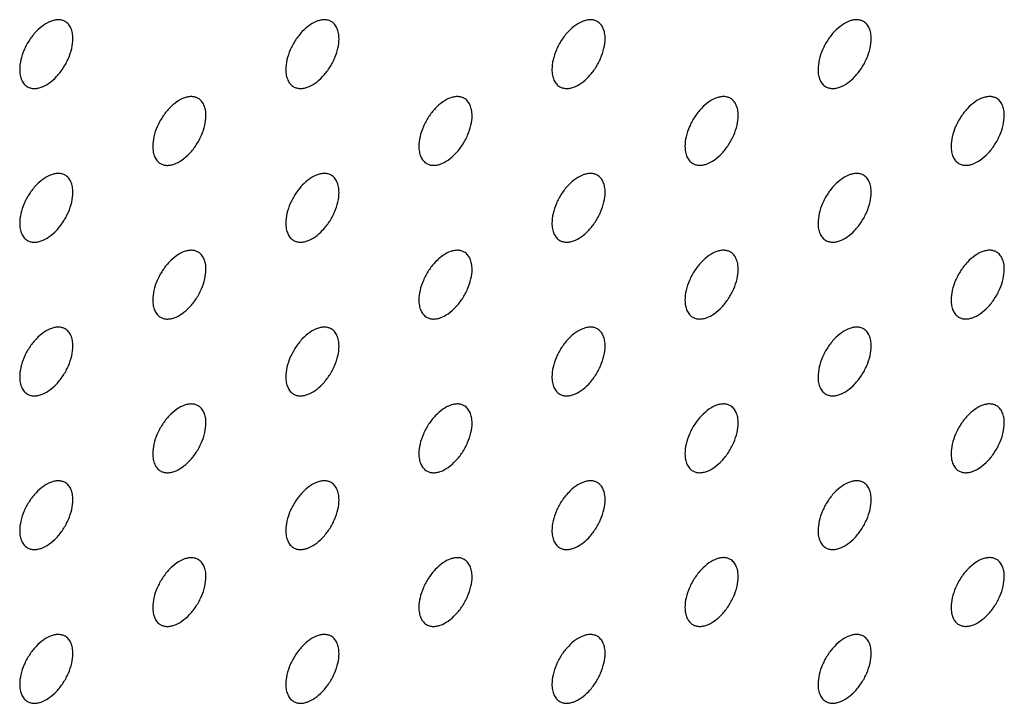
# Model space of a CAD drawing. Header units: inches. Extents: x 0 to 34, y 0 to 22.
# Tile 98 of 176: x 26.431 to 26.954, y 9.76 to 10.123. Entities that reach past the tile are written whole.
import ezdxf

# ---------------------------------------------------------------- set-up
doc = ezdxf.new("R2010")
doc.units = ezdxf.units.IN
doc.header["$LTSCALE"] = 1.87
doc.header["$MEASUREMENT"] = 0
doc.layers.add('02___PRT_ALL_AXES', color=7, linetype='CONTINUOUS')

msp = doc.modelspace()

# ---------------------------------------------------------------- linework, layer by layer
at = {"layer": '02___PRT_ALL_AXES', "color": 7, "linetype": 'CONTINUOUS'}
for points, knots in [([(26.45489, 10.12196), (26.45439, 10.12225), (26.45331, 10.1227), (26.45151, 10.12296), (26.44959, 10.12282), (26.44679, 10.12207), (26.44321, 10.12012), (26.43926, 10.11662), (26.43576, 10.11215), (26.433, 10.10706), (26.43123, 10.10178), (26.43074, 10.09818), (26.43074, 10.09648)], [0, 0, 0, 0, 0.042842, 0.087441, 0.135298, 0.187275, 0.304489, 0.438213, 0.582466, 0.729664, 0.871609, 1, 1, 1, 1]), ([(26.45903, 10.11281), (26.45903, 10.11382), (26.45887, 10.11574), (26.45809, 10.11839), (26.45678, 10.12055), (26.45555, 10.12158), (26.45489, 10.12196)], [0, 0, 0, 0, 0.288094, 0.548173, 0.782164, 1, 1, 1, 1]), ([(26.59631, 10.12197), (26.59581, 10.12226), (26.59473, 10.12271), (26.59293, 10.12297), (26.59101, 10.12282), (26.58821, 10.12208), (26.58463, 10.12013), (26.58068, 10.11662), (26.57718, 10.11215), (26.57442, 10.10707), (26.57265, 10.10178), (26.57216, 10.09819), (26.57216, 10.09649)], [0, 0, 0, 0, 0.042842, 0.087441, 0.135298, 0.187275, 0.304489, 0.438213, 0.582466, 0.729664, 0.871609, 1, 1, 1, 1]), ([(26.60045, 10.11282), (26.60045, 10.11382), (26.60029, 10.11575), (26.59951, 10.11839), (26.59821, 10.12055), (26.59697, 10.12159), (26.59631, 10.12197)], [0, 0, 0, 0, 0.288094, 0.548173, 0.782164, 1, 1, 1, 1]), ([(26.73773, 10.12198), (26.73724, 10.12226), (26.73615, 10.12272), (26.73436, 10.12298), (26.73243, 10.12283), (26.72963, 10.12209), (26.72605, 10.12014), (26.7221, 10.11663), (26.7186, 10.11216), (26.71584, 10.10708), (26.71407, 10.10179), (26.71359, 10.0982), (26.71359, 10.09649)], [0, 0, 0, 0, 0.042842, 0.087441, 0.135298, 0.187275, 0.304489, 0.438213, 0.582466, 0.729664, 0.871609, 1, 1, 1, 1]), ([(26.74187, 10.11282), (26.74187, 10.11383), (26.74171, 10.11576), (26.74093, 10.1184), (26.73963, 10.12056), (26.73839, 10.1216), (26.73773, 10.12198)], [0, 0, 0, 0, 0.288094, 0.548173, 0.782164, 1, 1, 1, 1]), ([(26.87915, 10.12199), (26.87866, 10.12227), (26.87757, 10.12272), (26.87578, 10.12299), (26.87385, 10.12284), (26.87105, 10.1221), (26.86747, 10.12014), (26.86352, 10.11664), (26.86002, 10.11217), (26.85727, 10.10708), (26.85549, 10.1018), (26.85501, 10.09821), (26.85501, 10.0965)], [0, 0, 0, 0, 0.042842, 0.087441, 0.135298, 0.187275, 0.304489, 0.438213, 0.582466, 0.729664, 0.871609, 1, 1, 1, 1]), ([(26.88329, 10.11283), (26.88329, 10.11384), (26.88313, 10.11576), (26.88235, 10.11841), (26.88105, 10.12057), (26.87981, 10.12161), (26.87915, 10.12199)], [0, 0, 0, 0, 0.288094, 0.548173, 0.782164, 1, 1, 1, 1]), ([(26.43489, 10.08732), (26.43538, 10.08704), (26.43646, 10.08659), (26.43826, 10.08632), (26.44018, 10.08647), (26.44298, 10.08721), (26.44656, 10.08917), (26.45052, 10.09267), (26.45401, 10.09714), (26.45677, 10.10223), (26.45854, 10.10751), (26.45903, 10.1111), (26.45903, 10.11281)], [0, 0, 0, 0, 0.042842, 0.087441, 0.135298, 0.187275, 0.304489, 0.438213, 0.582466, 0.729664, 0.871609, 1, 1, 1, 1]), ([(26.57631, 10.08733), (26.5768, 10.08705), (26.57789, 10.0866), (26.57968, 10.08633), (26.58161, 10.08648), (26.5844, 10.08722), (26.58799, 10.08918), (26.59194, 10.09268), (26.59543, 10.09715), (26.59819, 10.10224), (26.59996, 10.10752), (26.60045, 10.11111), (26.60045, 10.11282)], [0, 0, 0, 0, 0.042842, 0.087441, 0.135298, 0.187275, 0.304489, 0.438213, 0.582466, 0.729664, 0.871609, 1, 1, 1, 1]), ([(26.71773, 10.08734), (26.71822, 10.08706), (26.71931, 10.0866), (26.7211, 10.08634), (26.72303, 10.08649), (26.72583, 10.08723), (26.72941, 10.08918), (26.73336, 10.09269), (26.73685, 10.09716), (26.73961, 10.10224), (26.74138, 10.10753), (26.74187, 10.11112), (26.74187, 10.11282)], [0, 0, 0, 0, 0.042842, 0.087441, 0.135298, 0.187275, 0.304489, 0.438213, 0.582466, 0.729664, 0.871609, 1, 1, 1, 1]), ([(26.85915, 10.08735), (26.85964, 10.08706), (26.86073, 10.08661), (26.86252, 10.08635), (26.86445, 10.08649), (26.86725, 10.08724), (26.87083, 10.08919), (26.87478, 10.09269), (26.87828, 10.09717), (26.88103, 10.10225), (26.8828, 10.10753), (26.88329, 10.11113), (26.88329, 10.11283)], [0, 0, 0, 0, 0.042842, 0.087441, 0.135298, 0.187275, 0.304489, 0.438213, 0.582466, 0.729664, 0.871609, 1, 1, 1, 1]), ([(26.43074, 10.09648), (26.43074, 10.09547), (26.4309, 10.09355), (26.43168, 10.0909), (26.43299, 10.08874), (26.43423, 10.0877), (26.43489, 10.08732)], [0, 0, 0, 0, 0.288094, 0.548173, 0.782164, 1, 1, 1, 1]), ([(26.57216, 10.09649), (26.57216, 10.09548), (26.57232, 10.09356), (26.5731, 10.09091), (26.57441, 10.08875), (26.57565, 10.08771), (26.57631, 10.08733)], [0, 0, 0, 0, 0.288094, 0.548173, 0.782164, 1, 1, 1, 1]), ([(26.71359, 10.09649), (26.71359, 10.09549), (26.71375, 10.09356), (26.71452, 10.09092), (26.71583, 10.08876), (26.71707, 10.08772), (26.71773, 10.08734)], [0, 0, 0, 0, 0.288094, 0.548173, 0.782164, 1, 1, 1, 1]), ([(26.85501, 10.0965), (26.85501, 10.09549), (26.85517, 10.09357), (26.85594, 10.09093), (26.85725, 10.08876), (26.85849, 10.08773), (26.85915, 10.08735)], [0, 0, 0, 0, 0.288094, 0.548173, 0.782164, 1, 1, 1, 1]), ([(26.5256, 10.08114), (26.5251, 10.08143), (26.52402, 10.08188), (26.52222, 10.08214), (26.5203, 10.082), (26.5175, 10.08125), (26.51392, 10.0793), (26.50997, 10.0758), (26.50647, 10.07133), (26.50371, 10.06624), (26.50194, 10.06096), (26.50145, 10.05736), (26.50145, 10.05566)], [0, 0, 0, 0, 0.042842, 0.087441, 0.135298, 0.187275, 0.304489, 0.438213, 0.582466, 0.729664, 0.871609, 1, 1, 1, 1]), ([(26.52974, 10.07199), (26.52974, 10.073), (26.52958, 10.07492), (26.5288, 10.07757), (26.5275, 10.07973), (26.52626, 10.08076), (26.5256, 10.08114)], [0, 0, 0, 0, 0.288094, 0.548173, 0.782164, 1, 1, 1, 1]), ([(26.66702, 10.08115), (26.66652, 10.08144), (26.66544, 10.08189), (26.66364, 10.08215), (26.66172, 10.08201), (26.65892, 10.08126), (26.65534, 10.07931), (26.65139, 10.07581), (26.64789, 10.07133), (26.64513, 10.06625), (26.64336, 10.06097), (26.64288, 10.05737), (26.64288, 10.05567)], [0, 0, 0, 0, 0.042842, 0.087441, 0.135298, 0.187275, 0.304489, 0.438213, 0.582466, 0.729664, 0.871609, 1, 1, 1, 1]), ([(26.67116, 10.072), (26.67116, 10.073), (26.671, 10.07493), (26.67022, 10.07757), (26.66892, 10.07973), (26.66768, 10.08077), (26.66702, 10.08115)], [0, 0, 0, 0, 0.288094, 0.548173, 0.782164, 1, 1, 1, 1]), ([(26.80844, 10.08116), (26.80795, 10.08144), (26.80686, 10.0819), (26.80507, 10.08216), (26.80314, 10.08201), (26.80034, 10.08127), (26.79676, 10.07932), (26.79281, 10.07581), (26.78931, 10.07134), (26.78656, 10.06626), (26.78478, 10.06097), (26.7843, 10.05738), (26.7843, 10.05567)], [0, 0, 0, 0, 0.042842, 0.087441, 0.135298, 0.187275, 0.304489, 0.438213, 0.582466, 0.729664, 0.871609, 1, 1, 1, 1]), ([(26.81258, 10.07201), (26.81258, 10.07301), (26.81242, 10.07494), (26.81164, 10.07758), (26.81034, 10.07974), (26.8091, 10.08078), (26.80844, 10.08116)], [0, 0, 0, 0, 0.288094, 0.548173, 0.782164, 1, 1, 1, 1]), ([(26.94986, 10.08117), (26.94937, 10.08145), (26.94828, 10.0819), (26.94649, 10.08217), (26.94456, 10.08202), (26.94176, 10.08128), (26.93818, 10.07932), (26.93423, 10.07582), (26.93073, 10.07135), (26.92798, 10.06626), (26.92621, 10.06098), (26.92572, 10.05739), (26.92572, 10.05568)], [0, 0, 0, 0, 0.042842, 0.087441, 0.135298, 0.187275, 0.304489, 0.438213, 0.582466, 0.729664, 0.871609, 1, 1, 1, 1]), ([(26.954, 10.07201), (26.954, 10.07302), (26.95384, 10.07494), (26.95307, 10.07759), (26.95176, 10.07975), (26.95052, 10.08079), (26.94986, 10.08117)], [0, 0, 0, 0, 0.288094, 0.548173, 0.782164, 1, 1, 1, 1]), ([(26.5056, 10.0465), (26.50609, 10.04622), (26.50717, 10.04577), (26.50897, 10.0455), (26.51089, 10.04565), (26.51369, 10.04639), (26.51727, 10.04835), (26.52123, 10.05185), (26.52472, 10.05632), (26.52748, 10.06141), (26.52925, 10.06669), (26.52974, 10.07028), (26.52974, 10.07199)], [0, 0, 0, 0, 0.042842, 0.087441, 0.135298, 0.187275, 0.304489, 0.438213, 0.582466, 0.729664, 0.871609, 1, 1, 1, 1]), ([(26.64702, 10.04651), (26.64751, 10.04623), (26.6486, 10.04578), (26.65039, 10.04551), (26.65232, 10.04566), (26.65512, 10.0464), (26.6587, 10.04836), (26.66265, 10.05186), (26.66614, 10.05633), (26.6689, 10.06142), (26.67067, 10.0667), (26.67116, 10.07029), (26.67116, 10.072)], [0, 0, 0, 0, 0.042842, 0.087441, 0.135298, 0.187275, 0.304489, 0.438213, 0.582466, 0.729664, 0.871609, 1, 1, 1, 1]), ([(26.78844, 10.04652), (26.78893, 10.04624), (26.79002, 10.04578), (26.79181, 10.04552), (26.79374, 10.04567), (26.79654, 10.04641), (26.80012, 10.04836), (26.80407, 10.05187), (26.80756, 10.05634), (26.81032, 10.06142), (26.81209, 10.06671), (26.81258, 10.0703), (26.81258, 10.07201)], [0, 0, 0, 0, 0.042842, 0.087441, 0.135298, 0.187275, 0.304489, 0.438213, 0.582466, 0.729664, 0.871609, 1, 1, 1, 1]), ([(26.92986, 10.04653), (26.93035, 10.04624), (26.93144, 10.04579), (26.93323, 10.04553), (26.93516, 10.04567), (26.93796, 10.04642), (26.94154, 10.04837), (26.94549, 10.05187), (26.94899, 10.05635), (26.95174, 10.06143), (26.95351, 10.06671), (26.954, 10.07031), (26.954, 10.07201)], [0, 0, 0, 0, 0.042842, 0.087441, 0.135298, 0.187275, 0.304489, 0.438213, 0.582466, 0.729664, 0.871609, 1, 1, 1, 1]), ([(26.50145, 10.05566), (26.50145, 10.05465), (26.50161, 10.05273), (26.50239, 10.05008), (26.5037, 10.04792), (26.50494, 10.04689), (26.5056, 10.0465)], [0, 0, 0, 0, 0.288094, 0.548173, 0.782164, 1, 1, 1, 1]), ([(26.64288, 10.05567), (26.64288, 10.05466), (26.64303, 10.05274), (26.64381, 10.05009), (26.64512, 10.04793), (26.64636, 10.04689), (26.64702, 10.04651)], [0, 0, 0, 0, 0.288094, 0.548173, 0.782164, 1, 1, 1, 1]), ([(26.7843, 10.05567), (26.7843, 10.05467), (26.78446, 10.05274), (26.78523, 10.0501), (26.78654, 10.04794), (26.78778, 10.0469), (26.78844, 10.04652)], [0, 0, 0, 0, 0.288094, 0.548173, 0.782164, 1, 1, 1, 1]), ([(26.92572, 10.05568), (26.92572, 10.05467), (26.92588, 10.05275), (26.92665, 10.05011), (26.92796, 10.04795), (26.9292, 10.04691), (26.92986, 10.04653)], [0, 0, 0, 0, 0.288094, 0.548173, 0.782164, 1, 1, 1, 1]), ([(26.45489, 10.04032), (26.45439, 10.0406), (26.45331, 10.04105), (26.45151, 10.04132), (26.44959, 10.04117), (26.44679, 10.04043), (26.44321, 10.03847), (26.43926, 10.03497), (26.43576, 10.0305), (26.433, 10.02541), (26.43123, 10.02013), (26.43074, 10.01654), (26.43074, 10.01483)], [0, 0, 0, 0, 0.042842, 0.087441, 0.135298, 0.187275, 0.304489, 0.438213, 0.582466, 0.729664, 0.871609, 1, 1, 1, 1]), ([(26.45903, 10.03116), (26.45903, 10.03217), (26.45887, 10.03409), (26.45809, 10.03674), (26.45678, 10.0389), (26.45555, 10.03994), (26.45489, 10.04032)], [0, 0, 0, 0, 0.288094, 0.548173, 0.782164, 1, 1, 1, 1]), ([(26.59631, 10.04032), (26.59581, 10.04061), (26.59473, 10.04106), (26.59293, 10.04132), (26.59101, 10.04118), (26.58821, 10.04044), (26.58463, 10.03848), (26.58068, 10.03498), (26.57718, 10.03051), (26.57442, 10.02542), (26.57265, 10.02014), (26.57216, 10.01654), (26.57216, 10.01484)], [0, 0, 0, 0, 0.042842, 0.087441, 0.135298, 0.187275, 0.304489, 0.438213, 0.582466, 0.729664, 0.871609, 1, 1, 1, 1]), ([(26.60045, 10.03117), (26.60045, 10.03218), (26.60029, 10.0341), (26.59951, 10.03675), (26.59821, 10.03891), (26.59697, 10.03994), (26.59631, 10.04032)], [0, 0, 0, 0, 0.288094, 0.548173, 0.782164, 1, 1, 1, 1]), ([(26.73773, 10.04033), (26.73724, 10.04062), (26.73615, 10.04107), (26.73436, 10.04133), (26.73243, 10.04119), (26.72963, 10.04044), (26.72605, 10.03849), (26.7221, 10.03499), (26.7186, 10.03051), (26.71584, 10.02543), (26.71407, 10.02015), (26.71359, 10.01655), (26.71359, 10.01485)], [0, 0, 0, 0, 0.042842, 0.087441, 0.135298, 0.187275, 0.304489, 0.438213, 0.582466, 0.729664, 0.871609, 1, 1, 1, 1]), ([(26.74187, 10.03118), (26.74187, 10.03219), (26.74171, 10.03411), (26.74093, 10.03675), (26.73963, 10.03891), (26.73839, 10.03995), (26.73773, 10.04033)], [0, 0, 0, 0, 0.288094, 0.548173, 0.782164, 1, 1, 1, 1]), ([(26.87915, 10.04034), (26.87866, 10.04062), (26.87757, 10.04108), (26.87578, 10.04134), (26.87385, 10.04119), (26.87105, 10.04045), (26.86747, 10.0385), (26.86352, 10.03499), (26.86002, 10.03052), (26.85727, 10.02544), (26.85549, 10.02015), (26.85501, 10.01656), (26.85501, 10.01485)], [0, 0, 0, 0, 0.042842, 0.087441, 0.135298, 0.187275, 0.304489, 0.438213, 0.582466, 0.729664, 0.871609, 1, 1, 1, 1]), ([(26.88329, 10.03119), (26.88329, 10.03219), (26.88313, 10.03412), (26.88235, 10.03676), (26.88105, 10.03892), (26.87981, 10.03996), (26.87915, 10.04034)], [0, 0, 0, 0, 0.288094, 0.548173, 0.782164, 1, 1, 1, 1]), ([(26.43489, 10.00568), (26.43538, 10.00539), (26.43646, 10.00494), (26.43826, 10.00468), (26.44018, 10.00482), (26.44298, 10.00557), (26.44656, 10.00752), (26.45052, 10.01102), (26.45401, 10.01549), (26.45677, 10.02058), (26.45854, 10.02586), (26.45903, 10.02946), (26.45903, 10.03116)], [0, 0, 0, 0, 0.042842, 0.087441, 0.135298, 0.187275, 0.304489, 0.438213, 0.582466, 0.729664, 0.871609, 1, 1, 1, 1]), ([(26.57631, 10.00568), (26.5768, 10.0054), (26.57789, 10.00495), (26.57968, 10.00468), (26.58161, 10.00483), (26.5844, 10.00557), (26.58799, 10.00753), (26.59194, 10.01103), (26.59543, 10.0155), (26.59819, 10.02059), (26.59996, 10.02587), (26.60045, 10.02946), (26.60045, 10.03117)], [0, 0, 0, 0, 0.042842, 0.087441, 0.135298, 0.187275, 0.304489, 0.438213, 0.582466, 0.729664, 0.871609, 1, 1, 1, 1]), ([(26.71773, 10.00569), (26.71822, 10.00541), (26.71931, 10.00496), (26.7211, 10.00469), (26.72303, 10.00484), (26.72583, 10.00558), (26.72941, 10.00754), (26.73336, 10.01104), (26.73685, 10.01551), (26.73961, 10.0206), (26.74138, 10.02588), (26.74187, 10.02947), (26.74187, 10.03118)], [0, 0, 0, 0, 0.042842, 0.087441, 0.135298, 0.187275, 0.304489, 0.438213, 0.582466, 0.729664, 0.871609, 1, 1, 1, 1]), ([(26.85915, 10.0057), (26.85964, 10.00542), (26.86073, 10.00496), (26.86252, 10.0047), (26.86445, 10.00485), (26.86725, 10.00559), (26.87083, 10.00754), (26.87478, 10.01105), (26.87828, 10.01552), (26.88103, 10.0206), (26.8828, 10.02589), (26.88329, 10.02948), (26.88329, 10.03119)], [0, 0, 0, 0, 0.042842, 0.087441, 0.135298, 0.187275, 0.304489, 0.438213, 0.582466, 0.729664, 0.871609, 1, 1, 1, 1]), ([(26.43074, 10.01483), (26.43074, 10.01382), (26.4309, 10.0119), (26.43168, 10.00925), (26.43299, 10.00709), (26.43423, 10.00606), (26.43489, 10.00568)], [0, 0, 0, 0, 0.288094, 0.548173, 0.782164, 1, 1, 1, 1]), ([(26.57216, 10.01484), (26.57216, 10.01383), (26.57232, 10.01191), (26.5731, 10.00926), (26.57441, 10.0071), (26.57565, 10.00607), (26.57631, 10.00568)], [0, 0, 0, 0, 0.288094, 0.548173, 0.782164, 1, 1, 1, 1]), ([(26.71359, 10.01485), (26.71359, 10.01384), (26.71375, 10.01192), (26.71452, 10.00927), (26.71583, 10.00711), (26.71707, 10.00607), (26.71773, 10.00569)], [0, 0, 0, 0, 0.288094, 0.548173, 0.782164, 1, 1, 1, 1]), ([(26.85501, 10.01485), (26.85501, 10.01385), (26.85517, 10.01192), (26.85594, 10.00928), (26.85725, 10.00712), (26.85849, 10.00608), (26.85915, 10.0057)], [0, 0, 0, 0, 0.288094, 0.548173, 0.782164, 1, 1, 1, 1]), ([(26.5256, 9.9995), (26.5251, 9.99978), (26.52402, 10.00023), (26.52222, 10.0005), (26.5203, 10.00035), (26.5175, 9.99961), (26.51392, 9.99765), (26.50997, 9.99415), (26.50647, 9.98968), (26.50371, 9.98459), (26.50194, 9.97931), (26.50145, 9.97572), (26.50145, 9.97401)], [0, 0, 0, 0, 0.042842, 0.087441, 0.135298, 0.187275, 0.304489, 0.438213, 0.582466, 0.729664, 0.871609, 1, 1, 1, 1]), ([(26.52974, 9.99034), (26.52974, 9.99135), (26.52958, 9.99327), (26.5288, 9.99592), (26.5275, 9.99808), (26.52626, 9.99912), (26.5256, 9.9995)], [0, 0, 0, 0, 0.288094, 0.548173, 0.782164, 1, 1, 1, 1]), ([(26.66702, 9.9995), (26.66652, 9.99979), (26.66544, 10.00024), (26.66364, 10.0005), (26.66172, 10.00036), (26.65892, 9.99962), (26.65534, 9.99766), (26.65139, 9.99416), (26.64789, 9.98969), (26.64513, 9.9846), (26.64336, 9.97932), (26.64288, 9.97572), (26.64288, 9.97402)], [0, 0, 0, 0, 0.042842, 0.087441, 0.135298, 0.187275, 0.304489, 0.438213, 0.582466, 0.729664, 0.871609, 1, 1, 1, 1]), ([(26.67116, 9.99035), (26.67116, 9.99136), (26.671, 9.99328), (26.67022, 9.99593), (26.66892, 9.99809), (26.66768, 9.99912), (26.66702, 9.9995)], [0, 0, 0, 0, 0.288094, 0.548173, 0.782164, 1, 1, 1, 1]), ([(26.80844, 9.99951), (26.80795, 9.9998), (26.80686, 10.00025), (26.80507, 10.00051), (26.80314, 10.00037), (26.80034, 9.99962), (26.79676, 9.99767), (26.79281, 9.99417), (26.78931, 9.98969), (26.78656, 9.98461), (26.78478, 9.97933), (26.7843, 9.97573), (26.7843, 9.97403)], [0, 0, 0, 0, 0.042842, 0.087441, 0.135298, 0.187275, 0.304489, 0.438213, 0.582466, 0.729664, 0.871609, 1, 1, 1, 1]), ([(26.81258, 9.99036), (26.81258, 9.99137), (26.81242, 9.99329), (26.81164, 9.99593), (26.81034, 9.9981), (26.8091, 9.99913), (26.80844, 9.99951)], [0, 0, 0, 0, 0.288094, 0.548173, 0.782164, 1, 1, 1, 1]), ([(26.94986, 9.99952), (26.94937, 9.9998), (26.94828, 10.00026), (26.94649, 10.00052), (26.94456, 10.00037), (26.94176, 9.99963), (26.93818, 9.99768), (26.93423, 9.99417), (26.93073, 9.9897), (26.92798, 9.98462), (26.92621, 9.97933), (26.92572, 9.97574), (26.92572, 9.97404)], [0, 0, 0, 0, 0.042842, 0.087441, 0.135298, 0.187275, 0.304489, 0.438213, 0.582466, 0.729664, 0.871609, 1, 1, 1, 1]), ([(26.954, 9.99037), (26.954, 9.99137), (26.95384, 9.9933), (26.95307, 9.99594), (26.95176, 9.9981), (26.95052, 9.99914), (26.94986, 9.99952)], [0, 0, 0, 0, 0.288094, 0.548173, 0.782164, 1, 1, 1, 1]), ([(26.5056, 9.96486), (26.50609, 9.96457), (26.50717, 9.96412), (26.50897, 9.96386), (26.51089, 9.964), (26.51369, 9.96475), (26.51727, 9.9667), (26.52123, 9.9702), (26.52472, 9.97468), (26.52748, 9.97976), (26.52925, 9.98504), (26.52974, 9.98864), (26.52974, 9.99034)], [0, 0, 0, 0, 0.042842, 0.087441, 0.135298, 0.187275, 0.304489, 0.438213, 0.582466, 0.729664, 0.871609, 1, 1, 1, 1]), ([(26.64702, 9.96487), (26.64751, 9.96458), (26.6486, 9.96413), (26.65039, 9.96387), (26.65232, 9.96401), (26.65512, 9.96475), (26.6587, 9.96671), (26.66265, 9.97021), (26.66614, 9.97468), (26.6689, 9.97977), (26.67067, 9.98505), (26.67116, 9.98864), (26.67116, 9.99035)], [0, 0, 0, 0, 0.042842, 0.087441, 0.135298, 0.187275, 0.304489, 0.438213, 0.582466, 0.729664, 0.871609, 1, 1, 1, 1]), ([(26.78844, 9.96487), (26.78893, 9.96459), (26.79002, 9.96414), (26.79181, 9.96387), (26.79374, 9.96402), (26.79654, 9.96476), (26.80012, 9.96672), (26.80407, 9.97022), (26.80756, 9.97469), (26.81032, 9.97978), (26.81209, 9.98506), (26.81258, 9.98865), (26.81258, 9.99036)], [0, 0, 0, 0, 0.042842, 0.087441, 0.135298, 0.187275, 0.304489, 0.438213, 0.582466, 0.729664, 0.871609, 1, 1, 1, 1]), ([(26.92986, 9.96488), (26.93035, 9.9646), (26.93144, 9.96414), (26.93323, 9.96388), (26.93516, 9.96403), (26.93796, 9.96477), (26.94154, 9.96672), (26.94549, 9.97023), (26.94899, 9.9747), (26.95174, 9.97978), (26.95351, 9.98507), (26.954, 9.98866), (26.954, 9.99037)], [0, 0, 0, 0, 0.042842, 0.087441, 0.135298, 0.187275, 0.304489, 0.438213, 0.582466, 0.729664, 0.871609, 1, 1, 1, 1]), ([(26.50145, 9.97401), (26.50145, 9.973), (26.50161, 9.97108), (26.50239, 9.96844), (26.5037, 9.96627), (26.50494, 9.96524), (26.5056, 9.96486)], [0, 0, 0, 0, 0.288094, 0.548173, 0.782164, 1, 1, 1, 1]), ([(26.64288, 9.97402), (26.64288, 9.97301), (26.64303, 9.97109), (26.64381, 9.96844), (26.64512, 9.96628), (26.64636, 9.96525), (26.64702, 9.96487)], [0, 0, 0, 0, 0.288094, 0.548173, 0.782164, 1, 1, 1, 1]), ([(26.7843, 9.97403), (26.7843, 9.97302), (26.78446, 9.9711), (26.78523, 9.96845), (26.78654, 9.96629), (26.78778, 9.96525), (26.78844, 9.96487)], [0, 0, 0, 0, 0.288094, 0.548173, 0.782164, 1, 1, 1, 1]), ([(26.92572, 9.97404), (26.92572, 9.97303), (26.92588, 9.9711), (26.92665, 9.96846), (26.92796, 9.9663), (26.9292, 9.96526), (26.92986, 9.96488)], [0, 0, 0, 0, 0.288094, 0.548173, 0.782164, 1, 1, 1, 1]), ([(26.45489, 9.95867), (26.45439, 9.95895), (26.45331, 9.95941), (26.45151, 9.95967), (26.44959, 9.95952), (26.44679, 9.95878), (26.44321, 9.95683), (26.43926, 9.95332), (26.43576, 9.94885), (26.433, 9.94377), (26.43123, 9.93848), (26.43074, 9.93489), (26.43074, 9.93318)], [0, 0, 0, 0, 0.042842, 0.087441, 0.135298, 0.187275, 0.304489, 0.438213, 0.582466, 0.729664, 0.871609, 1, 1, 1, 1]), ([(26.45903, 9.94952), (26.45903, 9.95052), (26.45887, 9.95245), (26.45809, 9.95509), (26.45678, 9.95725), (26.45555, 9.95829), (26.45489, 9.95867)], [0, 0, 0, 0, 0.288094, 0.548173, 0.782164, 1, 1, 1, 1]), ([(26.59631, 9.95868), (26.59581, 9.95896), (26.59473, 9.95941), (26.59293, 9.95968), (26.59101, 9.95953), (26.58821, 9.95879), (26.58463, 9.95683), (26.58068, 9.95333), (26.57718, 9.94886), (26.57442, 9.94377), (26.57265, 9.93849), (26.57216, 9.9349), (26.57216, 9.93319)], [0, 0, 0, 0, 0.042842, 0.087441, 0.135298, 0.187275, 0.304489, 0.438213, 0.582466, 0.729664, 0.871609, 1, 1, 1, 1]), ([(26.60045, 9.94952), (26.60045, 9.95053), (26.60029, 9.95245), (26.59951, 9.9551), (26.59821, 9.95726), (26.59697, 9.9583), (26.59631, 9.95868)], [0, 0, 0, 0, 0.288094, 0.548173, 0.782164, 1, 1, 1, 1]), ([(26.73773, 9.95868), (26.73724, 9.95897), (26.73615, 9.95942), (26.73436, 9.95969), (26.73243, 9.95954), (26.72963, 9.9588), (26.72605, 9.95684), (26.7221, 9.95334), (26.7186, 9.94887), (26.71584, 9.94378), (26.71407, 9.9385), (26.71359, 9.93491), (26.71359, 9.9332)], [0, 0, 0, 0, 0.042842, 0.087441, 0.135298, 0.187275, 0.304489, 0.438213, 0.582466, 0.729664, 0.871609, 1, 1, 1, 1]), ([(26.74187, 9.94953), (26.74187, 9.95054), (26.74171, 9.95246), (26.74093, 9.95511), (26.73963, 9.95727), (26.73839, 9.9583), (26.73773, 9.95868)], [0, 0, 0, 0, 0.288094, 0.548173, 0.782164, 1, 1, 1, 1]), ([(26.87915, 9.95869), (26.87866, 9.95898), (26.87757, 9.95943), (26.87578, 9.95969), (26.87385, 9.95955), (26.87105, 9.9588), (26.86747, 9.95685), (26.86352, 9.95335), (26.86002, 9.94888), (26.85727, 9.94379), (26.85549, 9.93851), (26.85501, 9.93491), (26.85501, 9.93321)], [0, 0, 0, 0, 0.042842, 0.087441, 0.135298, 0.187275, 0.304489, 0.438213, 0.582466, 0.729664, 0.871609, 1, 1, 1, 1]), ([(26.88329, 9.94954), (26.88329, 9.95055), (26.88313, 9.95247), (26.88235, 9.95512), (26.88105, 9.95728), (26.87981, 9.95831), (26.87915, 9.95869)], [0, 0, 0, 0, 0.288094, 0.548173, 0.782164, 1, 1, 1, 1]), ([(26.43489, 9.92403), (26.43538, 9.92375), (26.43646, 9.92329), (26.43826, 9.92303), (26.44018, 9.92318), (26.44298, 9.92392), (26.44656, 9.92587), (26.45052, 9.92938), (26.45401, 9.93385), (26.45677, 9.93893), (26.45854, 9.94422), (26.45903, 9.94781), (26.45903, 9.94952)], [0, 0, 0, 0, 0.042842, 0.087441, 0.135298, 0.187275, 0.304489, 0.438213, 0.582466, 0.729664, 0.871609, 1, 1, 1, 1]), ([(26.57631, 9.92404), (26.5768, 9.92375), (26.57789, 9.9233), (26.57968, 9.92304), (26.58161, 9.92318), (26.5844, 9.92393), (26.58799, 9.92588), (26.59194, 9.92938), (26.59543, 9.93386), (26.59819, 9.93894), (26.59996, 9.94422), (26.60045, 9.94782), (26.60045, 9.94952)], [0, 0, 0, 0, 0.042842, 0.087441, 0.135298, 0.187275, 0.304489, 0.438213, 0.582466, 0.729664, 0.871609, 1, 1, 1, 1]), ([(26.71773, 9.92405), (26.71822, 9.92376), (26.71931, 9.92331), (26.7211, 9.92305), (26.72303, 9.92319), (26.72583, 9.92393), (26.72941, 9.92589), (26.73336, 9.92939), (26.73685, 9.93386), (26.73961, 9.93895), (26.74138, 9.94423), (26.74187, 9.94783), (26.74187, 9.94953)], [0, 0, 0, 0, 0.042842, 0.087441, 0.135298, 0.187275, 0.304489, 0.438213, 0.582466, 0.729664, 0.871609, 1, 1, 1, 1]), ([(26.85915, 9.92405), (26.85964, 9.92377), (26.86073, 9.92332), (26.86252, 9.92305), (26.86445, 9.9232), (26.86725, 9.92394), (26.87083, 9.9259), (26.87478, 9.9294), (26.87828, 9.93387), (26.88103, 9.93896), (26.8828, 9.94424), (26.88329, 9.94783), (26.88329, 9.94954)], [0, 0, 0, 0, 0.042842, 0.087441, 0.135298, 0.187275, 0.304489, 0.438213, 0.582466, 0.729664, 0.871609, 1, 1, 1, 1]), ([(26.43074, 9.93318), (26.43074, 9.93218), (26.4309, 9.93025), (26.43168, 9.92761), (26.43299, 9.92545), (26.43423, 9.92441), (26.43489, 9.92403)], [0, 0, 0, 0, 0.288094, 0.548173, 0.782164, 1, 1, 1, 1]), ([(26.57216, 9.93319), (26.57216, 9.93218), (26.57232, 9.93026), (26.5731, 9.92762), (26.57441, 9.92546), (26.57565, 9.92442), (26.57631, 9.92404)], [0, 0, 0, 0, 0.288094, 0.548173, 0.782164, 1, 1, 1, 1]), ([(26.71359, 9.9332), (26.71359, 9.93219), (26.71375, 9.93027), (26.71452, 9.92762), (26.71583, 9.92546), (26.71707, 9.92443), (26.71773, 9.92405)], [0, 0, 0, 0, 0.288094, 0.548173, 0.782164, 1, 1, 1, 1]), ([(26.85501, 9.93321), (26.85501, 9.9322), (26.85517, 9.93028), (26.85594, 9.92763), (26.85725, 9.92547), (26.85849, 9.92443), (26.85915, 9.92405)], [0, 0, 0, 0, 0.288094, 0.548173, 0.782164, 1, 1, 1, 1]), ([(26.5256, 9.91785), (26.5251, 9.91813), (26.52402, 9.91859), (26.52222, 9.91885), (26.5203, 9.9187), (26.5175, 9.91796), (26.51392, 9.91601), (26.50997, 9.9125), (26.50647, 9.90803), (26.50371, 9.90295), (26.50194, 9.89766), (26.50145, 9.89407), (26.50145, 9.89236)], [0, 0, 0, 0, 0.042842, 0.087441, 0.135298, 0.187275, 0.304489, 0.438213, 0.582466, 0.729664, 0.871609, 1, 1, 1, 1]), ([(26.52974, 9.9087), (26.52974, 9.9097), (26.52958, 9.91163), (26.5288, 9.91427), (26.5275, 9.91643), (26.52626, 9.91747), (26.5256, 9.91785)], [0, 0, 0, 0, 0.288094, 0.548173, 0.782164, 1, 1, 1, 1]), ([(26.66702, 9.91786), (26.66652, 9.91814), (26.66544, 9.91859), (26.66364, 9.91886), (26.66172, 9.91871), (26.65892, 9.91797), (26.65534, 9.91601), (26.65139, 9.91251), (26.64789, 9.90804), (26.64513, 9.90295), (26.64336, 9.89767), (26.64288, 9.89408), (26.64288, 9.89237)], [0, 0, 0, 0, 0.042842, 0.087441, 0.135298, 0.187275, 0.304489, 0.438213, 0.582466, 0.729664, 0.871609, 1, 1, 1, 1]), ([(26.67116, 9.9087), (26.67116, 9.90971), (26.671, 9.91163), (26.67022, 9.91428), (26.66892, 9.91644), (26.66768, 9.91748), (26.66702, 9.91786)], [0, 0, 0, 0, 0.288094, 0.548173, 0.782164, 1, 1, 1, 1]), ([(26.80844, 9.91787), (26.80795, 9.91815), (26.80686, 9.9186), (26.80507, 9.91887), (26.80314, 9.91872), (26.80034, 9.91798), (26.79676, 9.91602), (26.79281, 9.91252), (26.78931, 9.90805), (26.78656, 9.90296), (26.78478, 9.89768), (26.7843, 9.89409), (26.7843, 9.89238)], [0, 0, 0, 0, 0.042842, 0.087441, 0.135298, 0.187275, 0.304489, 0.438213, 0.582466, 0.729664, 0.871609, 1, 1, 1, 1]), ([(26.81258, 9.90871), (26.81258, 9.90972), (26.81242, 9.91164), (26.81164, 9.91429), (26.81034, 9.91645), (26.8091, 9.91748), (26.80844, 9.91787)], [0, 0, 0, 0, 0.288094, 0.548173, 0.782164, 1, 1, 1, 1]), ([(26.94986, 9.91787), (26.94937, 9.91816), (26.94828, 9.91861), (26.94649, 9.91887), (26.94456, 9.91873), (26.94176, 9.91798), (26.93818, 9.91603), (26.93423, 9.91253), (26.93073, 9.90806), (26.92798, 9.90297), (26.92621, 9.89769), (26.92572, 9.89409), (26.92572, 9.89239)], [0, 0, 0, 0, 0.042842, 0.087441, 0.135298, 0.187275, 0.304489, 0.438213, 0.582466, 0.729664, 0.871609, 1, 1, 1, 1]), ([(26.954, 9.90872), (26.954, 9.90973), (26.95384, 9.91165), (26.95307, 9.9143), (26.95176, 9.91646), (26.95052, 9.91749), (26.94986, 9.91787)], [0, 0, 0, 0, 0.288094, 0.548173, 0.782164, 1, 1, 1, 1]), ([(26.5056, 9.88321), (26.50609, 9.88293), (26.50717, 9.88247), (26.50897, 9.88221), (26.51089, 9.88236), (26.51369, 9.8831), (26.51727, 9.88505), (26.52123, 9.88856), (26.52472, 9.89303), (26.52748, 9.89811), (26.52925, 9.9034), (26.52974, 9.90699), (26.52974, 9.9087)], [0, 0, 0, 0, 0.042842, 0.087441, 0.135298, 0.187275, 0.304489, 0.438213, 0.582466, 0.729664, 0.871609, 1, 1, 1, 1]), ([(26.64702, 9.88322), (26.64751, 9.88293), (26.6486, 9.88248), (26.65039, 9.88222), (26.65232, 9.88236), (26.65512, 9.88311), (26.6587, 9.88506), (26.66265, 9.88856), (26.66614, 9.89304), (26.6689, 9.89812), (26.67067, 9.9034), (26.67116, 9.907), (26.67116, 9.9087)], [0, 0, 0, 0, 0.042842, 0.087441, 0.135298, 0.187275, 0.304489, 0.438213, 0.582466, 0.729664, 0.871609, 1, 1, 1, 1]), ([(26.78844, 9.88323), (26.78893, 9.88294), (26.79002, 9.88249), (26.79181, 9.88223), (26.79374, 9.88237), (26.79654, 9.88311), (26.80012, 9.88507), (26.80407, 9.88857), (26.80756, 9.89304), (26.81032, 9.89813), (26.81209, 9.90341), (26.81258, 9.90701), (26.81258, 9.90871)], [0, 0, 0, 0, 0.042842, 0.087441, 0.135298, 0.187275, 0.304489, 0.438213, 0.582466, 0.729664, 0.871609, 1, 1, 1, 1]), ([(26.92986, 9.88323), (26.93035, 9.88295), (26.93144, 9.8825), (26.93323, 9.88223), (26.93516, 9.88238), (26.93796, 9.88312), (26.94154, 9.88508), (26.94549, 9.88858), (26.94899, 9.89305), (26.95174, 9.89814), (26.95351, 9.90342), (26.954, 9.90701), (26.954, 9.90872)], [0, 0, 0, 0, 0.042842, 0.087441, 0.135298, 0.187275, 0.304489, 0.438213, 0.582466, 0.729664, 0.871609, 1, 1, 1, 1]), ([(26.50145, 9.89236), (26.50145, 9.89136), (26.50161, 9.88943), (26.50239, 9.88679), (26.5037, 9.88463), (26.50494, 9.88359), (26.5056, 9.88321)], [0, 0, 0, 0, 0.288094, 0.548173, 0.782164, 1, 1, 1, 1]), ([(26.64288, 9.89237), (26.64288, 9.89137), (26.64303, 9.88944), (26.64381, 9.8868), (26.64512, 9.88464), (26.64636, 9.8836), (26.64702, 9.88322)], [0, 0, 0, 0, 0.288094, 0.548173, 0.782164, 1, 1, 1, 1]), ([(26.7843, 9.89238), (26.7843, 9.89137), (26.78446, 9.88945), (26.78523, 9.8868), (26.78654, 9.88464), (26.78778, 9.88361), (26.78844, 9.88323)], [0, 0, 0, 0, 0.288094, 0.548173, 0.782164, 1, 1, 1, 1]), ([(26.92572, 9.89239), (26.92572, 9.89138), (26.92588, 9.88946), (26.92665, 9.88681), (26.92796, 9.88465), (26.9292, 9.88361), (26.92986, 9.88323)], [0, 0, 0, 0, 0.288094, 0.548173, 0.782164, 1, 1, 1, 1]), ([(26.45489, 9.87702), (26.45439, 9.87731), (26.45331, 9.87776), (26.45151, 9.87802), (26.44959, 9.87788), (26.44679, 9.87713), (26.44321, 9.87518), (26.43926, 9.87168), (26.43576, 9.8672), (26.433, 9.86212), (26.43123, 9.85684), (26.43074, 9.85324), (26.43074, 9.85154)], [0, 0, 0, 0, 0.042842, 0.087441, 0.135298, 0.187275, 0.304489, 0.438213, 0.582466, 0.729664, 0.871609, 1, 1, 1, 1]), ([(26.45903, 9.86787), (26.45903, 9.86888), (26.45887, 9.8708), (26.45809, 9.87344), (26.45678, 9.8756), (26.45555, 9.87664), (26.45489, 9.87702)], [0, 0, 0, 0, 0.288094, 0.548173, 0.782164, 1, 1, 1, 1]), ([(26.59631, 9.87703), (26.59581, 9.87731), (26.59473, 9.87777), (26.59293, 9.87803), (26.59101, 9.87788), (26.58821, 9.87714), (26.58463, 9.87519), (26.58068, 9.87168), (26.57718, 9.86721), (26.57442, 9.86213), (26.57265, 9.85684), (26.57216, 9.85325), (26.57216, 9.85154)], [0, 0, 0, 0, 0.042842, 0.087441, 0.135298, 0.187275, 0.304489, 0.438213, 0.582466, 0.729664, 0.871609, 1, 1, 1, 1]), ([(26.60045, 9.86788), (26.60045, 9.86888), (26.60029, 9.87081), (26.59951, 9.87345), (26.59821, 9.87561), (26.59697, 9.87665), (26.59631, 9.87703)], [0, 0, 0, 0, 0.288094, 0.548173, 0.782164, 1, 1, 1, 1]), ([(26.73773, 9.87704), (26.73724, 9.87732), (26.73615, 9.87777), (26.73436, 9.87804), (26.73243, 9.87789), (26.72963, 9.87715), (26.72605, 9.87519), (26.7221, 9.87169), (26.7186, 9.86722), (26.71584, 9.86213), (26.71407, 9.85685), (26.71359, 9.85326), (26.71359, 9.85155)], [0, 0, 0, 0, 0.042842, 0.087441, 0.135298, 0.187275, 0.304489, 0.438213, 0.582466, 0.729664, 0.871609, 1, 1, 1, 1]), ([(26.74187, 9.86788), (26.74187, 9.86889), (26.74171, 9.87081), (26.74093, 9.87346), (26.73963, 9.87562), (26.73839, 9.87666), (26.73773, 9.87704)], [0, 0, 0, 0, 0.288094, 0.548173, 0.782164, 1, 1, 1, 1]), ([(26.87915, 9.87705), (26.87866, 9.87733), (26.87757, 9.87778), (26.87578, 9.87805), (26.87385, 9.8779), (26.87105, 9.87716), (26.86747, 9.8752), (26.86352, 9.8717), (26.86002, 9.86723), (26.85727, 9.86214), (26.85549, 9.85686), (26.85501, 9.85327), (26.85501, 9.85156)], [0, 0, 0, 0, 0.042842, 0.087441, 0.135298, 0.187275, 0.304489, 0.438213, 0.582466, 0.729664, 0.871609, 1, 1, 1, 1]), ([(26.88329, 9.86789), (26.88329, 9.8689), (26.88313, 9.87082), (26.88235, 9.87347), (26.88105, 9.87563), (26.87981, 9.87667), (26.87915, 9.87705)], [0, 0, 0, 0, 0.288094, 0.548173, 0.782164, 1, 1, 1, 1]), ([(26.43489, 9.84238), (26.43538, 9.8421), (26.43646, 9.84165), (26.43826, 9.84138), (26.44018, 9.84153), (26.44298, 9.84227), (26.44656, 9.84423), (26.45052, 9.84773), (26.45401, 9.8522), (26.45677, 9.85729), (26.45854, 9.86257), (26.45903, 9.86616), (26.45903, 9.86787)], [0, 0, 0, 0, 0.042842, 0.087441, 0.135298, 0.187275, 0.304489, 0.438213, 0.582466, 0.729664, 0.871609, 1, 1, 1, 1]), ([(26.57631, 9.84239), (26.5768, 9.84211), (26.57789, 9.84165), (26.57968, 9.84139), (26.58161, 9.84154), (26.5844, 9.84228), (26.58799, 9.84423), (26.59194, 9.84774), (26.59543, 9.85221), (26.59819, 9.85729), (26.59996, 9.86258), (26.60045, 9.86617), (26.60045, 9.86788)], [0, 0, 0, 0, 0.042842, 0.087441, 0.135298, 0.187275, 0.304489, 0.438213, 0.582466, 0.729664, 0.871609, 1, 1, 1, 1]), ([(26.71773, 9.8424), (26.71822, 9.84211), (26.71931, 9.84166), (26.7211, 9.8414), (26.72303, 9.84155), (26.72583, 9.84229), (26.72941, 9.84424), (26.73336, 9.84774), (26.73685, 9.85222), (26.73961, 9.8573), (26.74138, 9.86259), (26.74187, 9.86618), (26.74187, 9.86788)], [0, 0, 0, 0, 0.042842, 0.087441, 0.135298, 0.187275, 0.304489, 0.438213, 0.582466, 0.729664, 0.871609, 1, 1, 1, 1]), ([(26.85915, 9.84241), (26.85964, 9.84212), (26.86073, 9.84167), (26.86252, 9.84141), (26.86445, 9.84155), (26.86725, 9.8423), (26.87083, 9.84425), (26.87478, 9.84775), (26.87828, 9.85222), (26.88103, 9.85731), (26.8828, 9.86259), (26.88329, 9.86619), (26.88329, 9.86789)], [0, 0, 0, 0, 0.042842, 0.087441, 0.135298, 0.187275, 0.304489, 0.438213, 0.582466, 0.729664, 0.871609, 1, 1, 1, 1]), ([(26.43074, 9.85154), (26.43074, 9.85053), (26.4309, 9.84861), (26.43168, 9.84596), (26.43299, 9.8438), (26.43423, 9.84276), (26.43489, 9.84238)], [0, 0, 0, 0, 0.288094, 0.548173, 0.782164, 1, 1, 1, 1]), ([(26.57216, 9.85154), (26.57216, 9.85054), (26.57232, 9.84861), (26.5731, 9.84597), (26.57441, 9.84381), (26.57565, 9.84277), (26.57631, 9.84239)], [0, 0, 0, 0, 0.288094, 0.548173, 0.782164, 1, 1, 1, 1]), ([(26.71359, 9.85155), (26.71359, 9.85055), (26.71375, 9.84862), (26.71452, 9.84598), (26.71583, 9.84382), (26.71707, 9.84278), (26.71773, 9.8424)], [0, 0, 0, 0, 0.288094, 0.548173, 0.782164, 1, 1, 1, 1]), ([(26.85501, 9.85156), (26.85501, 9.85055), (26.85517, 9.84863), (26.85594, 9.84598), (26.85725, 9.84382), (26.85849, 9.84279), (26.85915, 9.84241)], [0, 0, 0, 0, 0.288094, 0.548173, 0.782164, 1, 1, 1, 1]), ([(26.5256, 9.8362), (26.5251, 9.83649), (26.52402, 9.83694), (26.52222, 9.8372), (26.5203, 9.83706), (26.5175, 9.83631), (26.51392, 9.83436), (26.50997, 9.83086), (26.50647, 9.82638), (26.50371, 9.8213), (26.50194, 9.81602), (26.50145, 9.81242), (26.50145, 9.81072)], [0, 0, 0, 0, 0.042842, 0.087441, 0.135298, 0.187275, 0.304489, 0.438213, 0.582466, 0.729664, 0.871609, 1, 1, 1, 1]), ([(26.52974, 9.82705), (26.52974, 9.82806), (26.52958, 9.82998), (26.5288, 9.83262), (26.5275, 9.83479), (26.52626, 9.83582), (26.5256, 9.8362)], [0, 0, 0, 0, 0.288094, 0.548173, 0.782164, 1, 1, 1, 1]), ([(26.66702, 9.83621), (26.66652, 9.83649), (26.66544, 9.83695), (26.66364, 9.83721), (26.66172, 9.83706), (26.65892, 9.83632), (26.65534, 9.83437), (26.65139, 9.83086), (26.64789, 9.82639), (26.64513, 9.82131), (26.64336, 9.81602), (26.64288, 9.81243), (26.64288, 9.81073)], [0, 0, 0, 0, 0.042842, 0.087441, 0.135298, 0.187275, 0.304489, 0.438213, 0.582466, 0.729664, 0.871609, 1, 1, 1, 1]), ([(26.67116, 9.82706), (26.67116, 9.82806), (26.671, 9.82999), (26.67022, 9.83263), (26.66892, 9.83479), (26.66768, 9.83583), (26.66702, 9.83621)], [0, 0, 0, 0, 0.288094, 0.548173, 0.782164, 1, 1, 1, 1]), ([(26.80844, 9.83622), (26.80795, 9.8365), (26.80686, 9.83696), (26.80507, 9.83722), (26.80314, 9.83707), (26.80034, 9.83633), (26.79676, 9.83437), (26.79281, 9.83087), (26.78931, 9.8264), (26.78656, 9.82131), (26.78478, 9.81603), (26.7843, 9.81244), (26.7843, 9.81073)], [0, 0, 0, 0, 0.042842, 0.087441, 0.135298, 0.187275, 0.304489, 0.438213, 0.582466, 0.729664, 0.871609, 1, 1, 1, 1]), ([(26.81258, 9.82706), (26.81258, 9.82807), (26.81242, 9.82999), (26.81164, 9.83264), (26.81034, 9.8348), (26.8091, 9.83584), (26.80844, 9.83622)], [0, 0, 0, 0, 0.288094, 0.548173, 0.782164, 1, 1, 1, 1]), ([(26.94986, 9.83623), (26.94937, 9.83651), (26.94828, 9.83696), (26.94649, 9.83723), (26.94456, 9.83708), (26.94176, 9.83634), (26.93818, 9.83438), (26.93423, 9.83088), (26.93073, 9.82641), (26.92798, 9.82132), (26.92621, 9.81604), (26.92572, 9.81245), (26.92572, 9.81074)], [0, 0, 0, 0, 0.042842, 0.087441, 0.135298, 0.187275, 0.304489, 0.438213, 0.582466, 0.729664, 0.871609, 1, 1, 1, 1]), ([(26.954, 9.82707), (26.954, 9.82808), (26.95384, 9.83), (26.95307, 9.83265), (26.95176, 9.83481), (26.95052, 9.83585), (26.94986, 9.83623)], [0, 0, 0, 0, 0.288094, 0.548173, 0.782164, 1, 1, 1, 1]), ([(26.5056, 9.80156), (26.50609, 9.80128), (26.50717, 9.80083), (26.50897, 9.80056), (26.51089, 9.80071), (26.51369, 9.80145), (26.51727, 9.80341), (26.52123, 9.80691), (26.52472, 9.81138), (26.52748, 9.81647), (26.52925, 9.82175), (26.52974, 9.82534), (26.52974, 9.82705)], [0, 0, 0, 0, 0.042842, 0.087441, 0.135298, 0.187275, 0.304489, 0.438213, 0.582466, 0.729664, 0.871609, 1, 1, 1, 1]), ([(26.64702, 9.80157), (26.64751, 9.80129), (26.6486, 9.80083), (26.65039, 9.80057), (26.65232, 9.80072), (26.65512, 9.80146), (26.6587, 9.80341), (26.66265, 9.80692), (26.66614, 9.81139), (26.6689, 9.81647), (26.67067, 9.82176), (26.67116, 9.82535), (26.67116, 9.82706)], [0, 0, 0, 0, 0.042842, 0.087441, 0.135298, 0.187275, 0.304489, 0.438213, 0.582466, 0.729664, 0.871609, 1, 1, 1, 1]), ([(26.78844, 9.80158), (26.78893, 9.80129), (26.79002, 9.80084), (26.79181, 9.80058), (26.79374, 9.80073), (26.79654, 9.80147), (26.80012, 9.80342), (26.80407, 9.80693), (26.80756, 9.8114), (26.81032, 9.81648), (26.81209, 9.82177), (26.81258, 9.82536), (26.81258, 9.82706)], [0, 0, 0, 0, 0.042842, 0.087441, 0.135298, 0.187275, 0.304489, 0.438213, 0.582466, 0.729664, 0.871609, 1, 1, 1, 1]), ([(26.92986, 9.80159), (26.93035, 9.8013), (26.93144, 9.80085), (26.93323, 9.80059), (26.93516, 9.80073), (26.93796, 9.80148), (26.94154, 9.80343), (26.94549, 9.80693), (26.94899, 9.8114), (26.95174, 9.81649), (26.95351, 9.82177), (26.954, 9.82537), (26.954, 9.82707)], [0, 0, 0, 0, 0.042842, 0.087441, 0.135298, 0.187275, 0.304489, 0.438213, 0.582466, 0.729664, 0.871609, 1, 1, 1, 1]), ([(26.50145, 9.81072), (26.50145, 9.80971), (26.50161, 9.80779), (26.50239, 9.80514), (26.5037, 9.80298), (26.50494, 9.80194), (26.5056, 9.80156)], [0, 0, 0, 0, 0.288094, 0.548173, 0.782164, 1, 1, 1, 1]), ([(26.64288, 9.81073), (26.64288, 9.80972), (26.64303, 9.8078), (26.64381, 9.80515), (26.64512, 9.80299), (26.64636, 9.80195), (26.64702, 9.80157)], [0, 0, 0, 0, 0.288094, 0.548173, 0.782164, 1, 1, 1, 1]), ([(26.7843, 9.81073), (26.7843, 9.80973), (26.78446, 9.8078), (26.78523, 9.80516), (26.78654, 9.803), (26.78778, 9.80196), (26.78844, 9.80158)], [0, 0, 0, 0, 0.288094, 0.548173, 0.782164, 1, 1, 1, 1]), ([(26.92572, 9.81074), (26.92572, 9.80973), (26.92588, 9.80781), (26.92665, 9.80516), (26.92796, 9.803), (26.9292, 9.80197), (26.92986, 9.80159)], [0, 0, 0, 0, 0.288094, 0.548173, 0.782164, 1, 1, 1, 1]), ([(26.45489, 9.79538), (26.45439, 9.79566), (26.45331, 9.79611), (26.45151, 9.79638), (26.44959, 9.79623), (26.44679, 9.79549), (26.44321, 9.79353), (26.43926, 9.79003), (26.43576, 9.78556), (26.433, 9.78047), (26.43123, 9.77519), (26.43074, 9.7716), (26.43074, 9.76989)], [0, 0, 0, 0, 0.042842, 0.087441, 0.135298, 0.187275, 0.304489, 0.438213, 0.582466, 0.729664, 0.871609, 1, 1, 1, 1]), ([(26.59631, 9.79538), (26.59581, 9.79567), (26.59473, 9.79612), (26.59293, 9.79638), (26.59101, 9.79624), (26.58821, 9.79549), (26.58463, 9.79354), (26.58068, 9.79004), (26.57718, 9.78557), (26.57442, 9.78048), (26.57265, 9.7752), (26.57216, 9.7716), (26.57216, 9.7699)], [0, 0, 0, 0, 0.042842, 0.087441, 0.135298, 0.187275, 0.304489, 0.438213, 0.582466, 0.729664, 0.871609, 1, 1, 1, 1]), ([(26.73773, 9.79539), (26.73724, 9.79568), (26.73615, 9.79613), (26.73436, 9.79639), (26.73243, 9.79624), (26.72963, 9.7955), (26.72605, 9.79355), (26.7221, 9.79004), (26.7186, 9.78557), (26.71584, 9.78049), (26.71407, 9.7752), (26.71359, 9.77161), (26.71359, 9.76991)], [0, 0, 0, 0, 0.042842, 0.087441, 0.135298, 0.187275, 0.304489, 0.438213, 0.582466, 0.729664, 0.871609, 1, 1, 1, 1]), ([(26.87915, 9.7954), (26.87866, 9.79568), (26.87757, 9.79614), (26.87578, 9.7964), (26.87385, 9.79625), (26.87105, 9.79551), (26.86747, 9.79356), (26.86352, 9.79005), (26.86002, 9.78558), (26.85727, 9.7805), (26.85549, 9.77521), (26.85501, 9.77162), (26.85501, 9.76991)], [0, 0, 0, 0, 0.042842, 0.087441, 0.135298, 0.187275, 0.304489, 0.438213, 0.582466, 0.729664, 0.871609, 1, 1, 1, 1]), ([(26.45903, 9.78622), (26.45903, 9.78723), (26.45887, 9.78915), (26.45809, 9.7918), (26.45678, 9.79396), (26.45555, 9.79499), (26.45489, 9.79538)], [0, 0, 0, 0, 0.288094, 0.548173, 0.782164, 1, 1, 1, 1]), ([(26.60045, 9.78623), (26.60045, 9.78724), (26.60029, 9.78916), (26.59951, 9.79181), (26.59821, 9.79397), (26.59697, 9.795), (26.59631, 9.79538)], [0, 0, 0, 0, 0.288094, 0.548173, 0.782164, 1, 1, 1, 1]), ([(26.74187, 9.78624), (26.74187, 9.78724), (26.74171, 9.78917), (26.74093, 9.79181), (26.73963, 9.79397), (26.73839, 9.79501), (26.73773, 9.79539)], [0, 0, 0, 0, 0.288094, 0.548173, 0.782164, 1, 1, 1, 1]), ([(26.88329, 9.78624), (26.88329, 9.78725), (26.88313, 9.78918), (26.88235, 9.79182), (26.88105, 9.79398), (26.87981, 9.79502), (26.87915, 9.7954)], [0, 0, 0, 0, 0.288094, 0.548173, 0.782164, 1, 1, 1, 1]), ([(26.43489, 9.76074), (26.43538, 9.76045), (26.43646, 9.76), (26.43826, 9.75974), (26.44018, 9.75988), (26.44298, 9.76062), (26.44656, 9.76258), (26.45052, 9.76608), (26.45401, 9.77055), (26.45677, 9.77564), (26.45854, 9.78092), (26.45903, 9.78452), (26.45903, 9.78622)], [0, 0, 0, 0, 0.042842, 0.087441, 0.135298, 0.187275, 0.304489, 0.438213, 0.582466, 0.729664, 0.871609, 1, 1, 1, 1]), ([(26.57631, 9.76074), (26.5768, 9.76046), (26.57789, 9.76001), (26.57968, 9.75974), (26.58161, 9.75989), (26.5844, 9.76063), (26.58799, 9.76259), (26.59194, 9.76609), (26.59543, 9.77056), (26.59819, 9.77565), (26.59996, 9.78093), (26.60045, 9.78452), (26.60045, 9.78623)], [0, 0, 0, 0, 0.042842, 0.087441, 0.135298, 0.187275, 0.304489, 0.438213, 0.582466, 0.729664, 0.871609, 1, 1, 1, 1]), ([(26.71773, 9.76075), (26.71822, 9.76047), (26.71931, 9.76001), (26.7211, 9.75975), (26.72303, 9.7599), (26.72583, 9.76064), (26.72941, 9.7626), (26.73336, 9.7661), (26.73685, 9.77057), (26.73961, 9.77566), (26.74138, 9.78094), (26.74187, 9.78453), (26.74187, 9.78624)], [0, 0, 0, 0, 0.042842, 0.087441, 0.135298, 0.187275, 0.304489, 0.438213, 0.582466, 0.729664, 0.871609, 1, 1, 1, 1]), ([(26.85915, 9.76076), (26.85964, 9.76048), (26.86073, 9.76002), (26.86252, 9.75976), (26.86445, 9.75991), (26.86725, 9.76065), (26.87083, 9.7626), (26.87478, 9.76611), (26.87828, 9.77058), (26.88103, 9.77566), (26.8828, 9.78095), (26.88329, 9.78454), (26.88329, 9.78624)], [0, 0, 0, 0, 0.042842, 0.087441, 0.135298, 0.187275, 0.304489, 0.438213, 0.582466, 0.729664, 0.871609, 1, 1, 1, 1]), ([(26.43074, 9.76989), (26.43074, 9.76888), (26.4309, 9.76696), (26.43168, 9.76431), (26.43299, 9.76215), (26.43423, 9.76112), (26.43489, 9.76074)], [0, 0, 0, 0, 0.288094, 0.548173, 0.782164, 1, 1, 1, 1]), ([(26.57216, 9.7699), (26.57216, 9.76889), (26.57232, 9.76697), (26.5731, 9.76432), (26.57441, 9.76216), (26.57565, 9.76112), (26.57631, 9.76074)], [0, 0, 0, 0, 0.288094, 0.548173, 0.782164, 1, 1, 1, 1]), ([(26.71359, 9.76991), (26.71359, 9.7689), (26.71375, 9.76698), (26.71452, 9.76433), (26.71583, 9.76217), (26.71707, 9.76113), (26.71773, 9.76075)], [0, 0, 0, 0, 0.288094, 0.548173, 0.782164, 1, 1, 1, 1]), ([(26.85501, 9.76991), (26.85501, 9.76891), (26.85517, 9.76698), (26.85594, 9.76434), (26.85725, 9.76218), (26.85849, 9.76114), (26.85915, 9.76076)], [0, 0, 0, 0, 0.288094, 0.548173, 0.782164, 1, 1, 1, 1])]:
    msp.add_open_spline(points, degree=3, knots=knots, dxfattribs=at)

doc.saveas('drawing.dxf')
